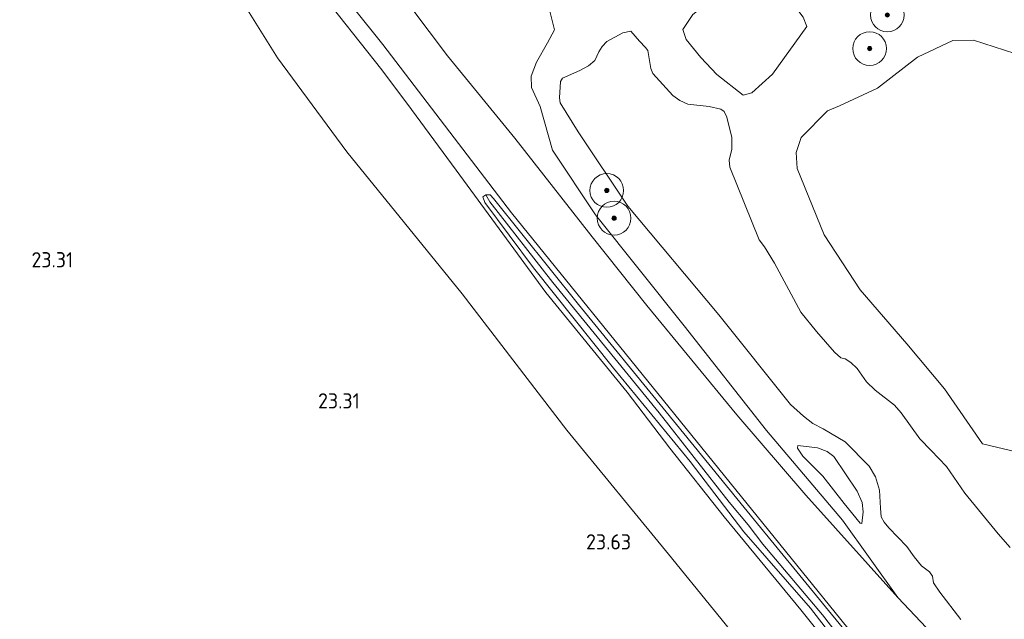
# Model space of a CAD drawing. Header units: metres. Extents: x 185049 to 189876, y 349292 to 352302.
# Tile 27 of 256: x 186213 to 186330, y 351220 to 351291. Entities that reach past the tile are written whole.
import ezdxf
from ezdxf.enums import TextEntityAlignment as Align

# ---------------------------------------------------------------- set-up
doc = ezdxf.new("R2010")
doc.units = ezdxf.units.M
for name, color, linetype, lineweight in [('B-WE-GR-BOOM-S', 90, 'Continuous', 25), ('B-WE-GR-GRAS-GV', 60, 'Continuous', 13), ('B-WE-GW-TALUD_KRUIN-G', 90, 'Continuous', 18), ('B-WE-GW-TALUD_TEEN-G', 90, 'Continuous', 18), ('B-WE-OG-WATER_GREPPEL-G', 160, 'Continuous', 18), ('B-WE-OG-WATER_POEL-GV', 7, 'Continuous', 18), ('B-WE-OG-WATER_SLOOT-G', 120, 'Continuous', 18), ('B-WE-VH-VERHARDING_ASFALT-GV', 252, 'Continuous', 18), ('X-XX-AL-HOOGTELABEL-S', 7, 'Continuous', 25)]:
    doc.layers.add(name, color=color, linetype=linetype, lineweight=lineweight)
doc.styles.add('NLCS-ISO-ANNOTATIVE-T18', font='NLCS-ISO.ttf', dxfattribs={"height": 1.8})

# ---------------------------------------------------------------- blocks, each defined once
blk = doc.blocks.new('SAL-HOOGTELABEL-SO')
at = {"color": 0, "linetype": 'ByBlock', "lineweight": -2, "style": 'NLCS-ISO-ANNOTATIVE-T18'}
blk.add_attdef('HOOGTE', text='', height=1.8, dxfattribs=at).set_placement((2.79, 0), align=Align.RIGHT)
blk = doc.blocks.new('SGR-BOOM_01-SO')
at = {"linetype": 'ByBlock', "lineweight": 18}
h = blk.add_hatch(color=0, dxfattribs=at)
h.dxf.hatch_style = 1
edge = h.paths.add_edge_path()
edge.add_arc((0, 0), 0.25, 0, 360)
at = {"color": 0, "linetype": 'ByBlock', "lineweight": 18}
for radius in [2, 0.25]:
    blk.add_circle((0, 0), radius, dxfattribs=at)

msp = doc.modelspace()

# ---------------------------------------------------------------- linework, layer by layer
at = {"layer": 'B-WE-GR-GRAS-GV'}
for points in [[(186300.748, 351214.752, 23.404), (186290.066, 351227.85, 23.484), (186278.031, 351242.562, 23.421), (186265.613, 351258.706, 23.427), (186251.945, 351275.526, 23.352), (186243.727, 351286.671, 23.22), (186234.816, 351300.91, 23.352), (186227.525, 351309.86, 23.375), (186220.695, 351319.463, 23.277), (186216.438, 351327.588, 23.283), (186212.168, 351336.738, 23.249)], [(186212.168, 351336.738, 23.249), (186216.438, 351327.588, 23.283), (186220.695, 351319.463, 23.277), (186227.525, 351309.86, 23.375), (186234.816, 351300.91, 23.352), (186243.727, 351286.671, 23.22), (186251.945, 351275.526, 23.352), (186265.613, 351258.706, 23.427), (186278.031, 351242.562, 23.421), (186290.066, 351227.85, 23.484), (186300.748, 351214.752, 23.404), (186311.683, 351198.738, 23.404), (186322.838, 351184.649, 23.432), (186331.221, 351174.969, 23.467), (186335.206, 351169.371, 23.495), (186337.995, 351164.82, 23.524), (186339.24, 351162.907, 23.541), (186343.1575, 351156.7348, 23.2898), (186355.1722, 351142.1436, 23.2972), (186363.4429, 351130.6842, 23.2739), (186325.504, 351022.9547, 23.1492)], [(186245.67, 351301.432, 26.971), (186256.207, 351288.259, 26.971), (186271.473, 351268.301, 26.918), (186290.158, 351245.244, 26.942), (186309.825, 351220.95, 27.061), (186327.191, 351199.524, 26.99)], [(186275.996, 351292.202, 26.595), (186276.563, 351289.975, 26.196), (186275.729, 351288.454, 26.255), (186274.439, 351286.159, 26.251), (186273.799, 351284.507, 26.213), (186273.832, 351283.162, 26.175), (186274.869, 351280.922, 26.486), (186276.333, 351275.745, 26.784), (186281.419, 351268.058, 26.797), (186291.91, 351254.919, 26.755), (186301.667, 351242.507, 26.872), (186310.682, 351231.895, 26.948), (186317.235, 351222.754, 26.977), (186306.355, 351234.846, 27.04), (186298.165, 351244.384, 27.023), (186287.5, 351257.341, 26.966), (186281.035, 351265.475, 26.977), (186271.848, 351277.154, 26.96), (186263.854, 351286.903, 26.966), (186252.773, 351301.663, 26.966)], [(186313.276, 351211.872, 26.88), (186305.775, 351221.283, 26.863), (186296.656, 351232.308, 26.926), (186290.226, 351240.425, 26.875), (186285.168, 351247.053, 26.886), (186275.523, 351258.875, 26.834), (186264.917, 351273.351, 26.834), (186259.614, 351280.544, 27.07), (186256.102, 351285.24, 27.018), (186250.937, 351291.744, 27.104)], [(186250.937, 351291.744, 27.104), (186256.102, 351285.24, 27.018), (186259.614, 351280.544, 27.07), (186264.917, 351273.351, 26.834), (186275.523, 351258.875, 26.834), (186285.168, 351247.053, 26.886), (186290.226, 351240.425, 26.875), (186296.656, 351232.308, 26.926), (186305.775, 351221.283, 26.863), (186313.276, 351211.872, 26.88)], [(186321.332, 351218.426, 26.966), (186317.235, 351222.754, 26.977), (186310.682, 351231.895, 26.948), (186301.667, 351242.507, 26.872), (186291.91, 351254.919, 26.755), (186281.419, 351268.058, 26.797), (186276.333, 351275.745, 26.784), (186274.869, 351280.922, 26.486), (186273.832, 351283.162, 26.175), (186273.799, 351284.507, 26.213), (186274.439, 351286.159, 26.251), (186275.729, 351288.454, 26.255), (186276.563, 351289.975, 26.196), (186275.996, 351292.202, 26.595)], [(186330.571, 351228.648, 24.837), (186329.13, 351230.262, 24.837), (186325.194, 351235.083, 24.837), (186323.036, 351238.254, 24.837), (186321.207, 351240.151, 24.837), (186319.871, 351241.535, 24.837), (186317.658, 351244.6, 24.837), (186316.85, 351245.539, 24.837), (186314.561, 351247.315, 24.837), (186313.541, 351248.274, 24.837), (186312.435, 351249.85, 24.837), (186311.697, 351250.578, 24.837), (186311.027, 351251.004, 24.837), (186310.516, 351251.13, 24.837), (186309.741, 351251.787, 24.837), (186307.615, 351254.234, 24.837), (186305.77, 351256.538, 24.837), (186302.651, 351262.362, 24.837), (186301.459, 351264.292, 24.837), (186300.809, 351265.108, 24.837), (186297.331, 351273.724, 24.837), (186297.264, 351274.554, 24.837), (186297.57, 351275.86, 24.837), (186297.558, 351277.238, 24.837), (186296.968, 351279.66, 24.837), (186296.67, 351280.297, 24.837), (186296.283, 351280.581, 24.837), (186294.907, 351280.923, 24.837), (186292.347, 351281.199, 24.837), (186291.413, 351281.627, 24.837), (186290.603, 351282.213, 24.837), (186288.194, 351284.802, 24.837), (186287.967, 351285.404, 24.837), (186287.623, 351287.525, 24.837), (186287.36, 351287.879, 24.837), (186286.639, 351288.642, 24.837), (186285.602, 351289.829, 24.837), (186284.665, 351289.639, 24.837), (186282.771, 351288.605, 24.837), (186282.203, 351288.007, 24.837), (186281.794, 351287.373, 24.837), (186281.331, 351286.368, 24.837), (186280.604, 351285.718, 24.837), (186279.577, 351285.175, 24.837), (186277.524, 351284.265, 24.837), (186277.275, 351283.86, 24.837), (186277.143, 351281.936, 24.837), (186277.247, 351281.352, 24.837), (186279.351, 351277.899, 24.837), (186285.266, 351269.113, 24.837), (186296.055, 351256.226, 24.837), (186304.54, 351245.61, 24.837), (186306.053, 351244.226, 24.837), (186307.162, 351243.356, 24.837), (186308.395, 351242.732, 24.837), (186311.02, 351241.184, 24.837), (186313.851, 351238.293, 24.837), (186314.588, 351237.036, 24.837), (186315.076, 351235.462, 24.837), (186315.19, 351233.324, 24.837), (186315.292, 351232.3, 24.837), (186315.624, 351231.645, 24.837), (186316.169, 351230.971, 24.837), (186317.259, 351229.889, 24.837), (186318.332, 351228.772, 24.837), (186319.174, 351227.549, 24.837), (186320.053, 351226.486, 24.837), (186321.021, 351225.775, 24.837), (186321.372, 351225.244, 24.837), (186321.475, 351224.484, 24.837), (186322.23, 351223.35, 24.837), (186324.724, 351220.143, 24.837)], [(186332.357, 351286.788, 28.354), (186326.237, 351288.775, 28.222), (186323.781, 351288.732, 28.302), (186319.587, 351286.737, 28.532), (186314.855, 351283.066, 28.618), (186310.342, 351280.966, 28.95), (186308.909, 351280.407, 28.962), (186305.805, 351277.241, 28.962), (186305.214, 351275.46, 29.025), (186305.312, 351273.552, 29.065), (186308.51, 351265.696, 28.991), (186312.792, 351259.195, 28.996), (186318.31, 351252.778, 28.87), (186322.791, 351247.46, 28.721), (186327.285, 351240.941, 28.193), (186332.106, 351239.7974, 27.9875)], [(186332.106, 351239.7974, 27.9875), (186327.285, 351240.941, 28.193), (186322.791, 351247.46, 28.721), (186318.31, 351252.778, 28.87), (186312.792, 351259.195, 28.996), (186308.51, 351265.696, 28.991), (186305.312, 351273.552, 29.065), (186305.214, 351275.46, 29.025), (186305.805, 351277.241, 28.962), (186308.909, 351280.407, 28.962), (186310.342, 351280.966, 28.95), (186314.855, 351283.066, 28.618), (186319.587, 351286.737, 28.532), (186323.781, 351288.732, 28.302), (186326.237, 351288.775, 28.222), (186332.357, 351286.788, 28.354)], [(186310.9984, 351218.7729, 26.8832), (186300.2838, 351231.8942, 26.8388), (186289.7866, 351244.7453, 26.8344), (186279.4065, 351257.4468, 26.8255), (186269.3308, 351270.0241, 26.7499), (186268.938, 351270.4521, 26.8477), (186268.4215, 351270.4465, 26.8521), (186268.0805, 351270.1997, 26.741), (186268.2949, 351269.5213, 26.7055), (186274.0534, 351261.7849, 26.7455), (186283.5564, 351249.8933, 26.7588), (186292.6529, 351238.8337, 26.8255), (186299.0088, 351230.5116, 26.8344), (186306.9123, 351221.4525, 26.8344), (186316.153, 351209.4934, 26.8744)], [(186316.153, 351209.4934, 26.8744), (186306.9123, 351221.4525, 26.8344), (186299.0088, 351230.5116, 26.8344), (186292.6529, 351238.8337, 26.8255), (186283.5564, 351249.8933, 26.7588), (186274.0534, 351261.7849, 26.7455), (186268.2949, 351269.5213, 26.7055), (186268.0805, 351270.1997, 26.741), (186268.4215, 351270.4465, 26.8521), (186268.8862, 351269.6146, 26.3988), (186276.3746, 351260.0377, 26.3499), (186288.9663, 351244.6222, 26.2566), (186297.2699, 351234.0269, 26.4299), (186299.5313, 351231.3463, 26.7944), (186301.2334, 351229.0474, 26.5321), (186308.3268, 351220.665, 26.4832), (186316.5973, 351210.0196, 26.4832)], [(186316.5973, 351210.0196, 26.4832), (186308.3268, 351220.665, 26.4832), (186301.2334, 351229.0474, 26.5321), (186299.5313, 351231.3463, 26.7944), (186297.2699, 351234.0269, 26.4299), (186288.9663, 351244.6222, 26.2566), (186276.3746, 351260.0377, 26.3499), (186268.8862, 351269.6146, 26.3988), (186268.4215, 351270.4465, 26.8521), (186268.938, 351270.4521, 26.8477), (186269.3308, 351270.0241, 26.7499), (186279.4065, 351257.4468, 26.8255), (186289.7866, 351244.7453, 26.8344), (186300.2838, 351231.8942, 26.8388), (186310.9984, 351218.7729, 26.8832)]]:
    msp.add_polyline3d(points, dxfattribs=at)
for points in [[(186299.934, 351282.531, 26.654), (186298.909, 351282.253, 26.665), (186295.811, 351284.703, 26.516), (186293.912, 351286.725, 26.504), (186292.155, 351288.852, 26.39), (186291.771, 351290.019, 26.447), (186292.945, 351291.816, 26.527), (186301.238, 351298.245, 25.85), (186302.263, 351298.346, 25.839), (186303.449, 351294.915, 25.736), (186306.048, 351291.477, 25.77), (186306.468, 351290.38, 25.896), (186302.381, 351284.746, 26.562)], [(186291.771, 351290.019, 26.447), (186292.155, 351288.852, 26.39), (186293.912, 351286.725, 26.504), (186295.811, 351284.703, 26.516), (186298.909, 351282.253, 26.665), (186299.934, 351282.531, 26.654), (186302.381, 351284.746, 26.562), (186306.468, 351290.38, 25.896), (186306.048, 351291.477, 25.77), (186303.449, 351294.915, 25.736), (186302.263, 351298.346, 25.839), (186301.238, 351298.245, 25.85), (186292.945, 351291.816, 26.527)], [(186313.13, 351232.89, 26.128), (186312.982, 351231.508, 26.128), (186312.776, 351231.547, 26.182), (186310.898, 351233.856, 26.144), (186308.366, 351237.112, 26.098), (186305.998, 351239.474, 26.22), (186305.368, 351240.408, 26.254), (186305.383, 351240.757, 26.266), (186307.721, 351240.449, 26.216), (186308.87, 351240.031, 26.186), (186309.682, 351239.459, 26.132), (186312.43, 351235.349, 26.161), (186313.045, 351234.002, 26.153)], [(186307.721, 351240.449, 26.216), (186305.383, 351240.757, 26.266), (186305.368, 351240.408, 26.254), (186305.998, 351239.474, 26.22), (186308.366, 351237.112, 26.098), (186310.898, 351233.856, 26.144), (186312.776, 351231.547, 26.182), (186312.982, 351231.508, 26.128), (186313.13, 351232.89, 26.128), (186313.045, 351234.002, 26.153), (186312.43, 351235.349, 26.161), (186309.682, 351239.459, 26.132), (186308.87, 351240.031, 26.186)]]:
    msp.add_polyline3d(points, close=True, dxfattribs=at)
at = {"layer": 'B-WE-GW-TALUD_KRUIN-G'}
for points in [[(186313.276, 351211.872, 26.88), (186305.775, 351221.283, 26.863), (186296.656, 351232.308, 26.926), (186290.226, 351240.425, 26.875), (186285.168, 351247.053, 26.886), (186275.523, 351258.875, 26.834), (186264.917, 351273.351, 26.834), (186259.614, 351280.544, 27.07), (186256.102, 351285.24, 27.018), (186250.937, 351291.744, 27.104), (186245.123, 351299.152, 26.949), (186239.801, 351306.045, 26.932), (186238.518, 351307.623, 26.909), (186235.503, 351312.952, 27.081), (186231.106, 351321.325, 27.184), (186226.327, 351331.219, 27.271), (186223.651, 351337.306, 27.282), (186222.73, 351340.737, 27.276), (186222.438, 351342.787, 27.184), (186222.584, 351343.864, 27.018)], [(186302.263, 351298.346, 25.839), (186303.449, 351294.915, 25.736), (186306.048, 351291.477, 25.77), (186306.468, 351290.38, 25.896)], [(186317.235, 351222.754, 26.977), (186310.682, 351231.895, 26.948), (186301.667, 351242.507, 26.872), (186291.91, 351254.919, 26.755), (186281.419, 351268.058, 26.797), (186276.333, 351275.745, 26.784), (186274.869, 351280.922, 26.486), (186273.832, 351283.162, 26.175), (186273.799, 351284.507, 26.213), (186274.439, 351286.159, 26.251), (186275.729, 351288.454, 26.255), (186276.563, 351289.975, 26.196)], [(186298.909, 351282.253, 26.665), (186295.811, 351284.703, 26.516), (186293.912, 351286.725, 26.504), (186292.155, 351288.852, 26.39)], [(186351.645, 351276.644, 27.924), (186350.029, 351280.865, 28.021), (186348.442, 351281.402, 28.01), (186346.271, 351281.747, 27.906), (186342.388, 351282.558, 28.004), (186339.284, 351283.596, 28.268), (186332.357, 351286.788, 28.354), (186326.237, 351288.775, 28.222), (186323.781, 351288.732, 28.302), (186319.587, 351286.737, 28.532), (186314.855, 351283.066, 28.618), (186310.342, 351280.966, 28.95), (186308.909, 351280.407, 28.962), (186305.805, 351277.241, 28.962), (186305.214, 351275.46, 29.025), (186305.312, 351273.552, 29.065), (186308.51, 351265.696, 28.991), (186312.792, 351259.195, 28.996), (186318.31, 351252.778, 28.87), (186322.791, 351247.46, 28.721), (186327.285, 351240.941, 28.193), (186332.106, 351239.7974, 27.9875)], [(186305.383, 351240.757, 26.266), (186307.721, 351240.449, 26.216), (186308.87, 351240.031, 26.186), (186309.682, 351239.459, 26.132), (186312.43, 351235.349, 26.161), (186313.045, 351234.002, 26.153), (186313.13, 351232.89, 26.128), (186312.982, 351231.508, 26.128)], [(186317.235, 351222.754, 26.977), (186321.332, 351218.426, 26.966), (186326.783, 351212.751, 26.96), (186330.508, 351208.39, 26.954), (186334.388, 351202.933, 26.994), (186337.51, 351197.816, 27), (186339.617, 351194.981, 26.994), (186342.254, 351192.055, 27), (186351.678, 351182.159, 26.977), (186358.551, 351174.393, 27.034), (186362.082, 351170.086, 27.012), (186363.63, 351168.596, 26.793)]]:
    msp.add_polyline3d(points, dxfattribs=at)
at = {"layer": 'B-WE-GW-TALUD_TEEN-G'}
for points in [[(186367.7529, 351134.3806, 23.5334), (186347.49, 351155.065, 23.507), (186342.178, 351160.139, 23.536), (186339.24, 351162.907, 23.541), (186337.995, 351164.82, 23.524), (186335.206, 351169.371, 23.495), (186331.221, 351174.969, 23.467), (186322.838, 351184.649, 23.432), (186311.683, 351198.738, 23.404), (186300.748, 351214.752, 23.404), (186290.066, 351227.85, 23.484), (186278.031, 351242.562, 23.421), (186265.613, 351258.706, 23.427), (186251.945, 351275.526, 23.352), (186243.727, 351286.671, 23.22), (186234.816, 351300.91, 23.352), (186227.525, 351309.86, 23.375), (186220.695, 351319.463, 23.277), (186216.438, 351327.588, 23.283), (186212.168, 351336.738, 23.249)], [(186292.155, 351288.852, 26.39), (186291.771, 351290.019, 26.447), (186292.945, 351291.816, 26.527), (186301.238, 351298.245, 25.85), (186302.263, 351298.346, 25.839)], [(186271.39, 351297.273, 26.813), (186273.32, 351294.262, 26.618), (186275.996, 351292.202, 26.595), (186276.563, 351289.975, 26.196)], [(186298.909, 351282.253, 26.665), (186299.934, 351282.531, 26.654), (186302.381, 351284.746, 26.562), (186306.468, 351290.38, 25.896)], [(186312.982, 351231.508, 26.128), (186312.776, 351231.547, 26.182), (186310.898, 351233.856, 26.144), (186308.366, 351237.112, 26.098), (186305.998, 351239.474, 26.22), (186305.368, 351240.408, 26.254), (186305.383, 351240.757, 26.266)]]:
    msp.add_polyline3d(points, dxfattribs=at)
at = {"layer": 'B-WE-OG-WATER_GREPPEL-G'}
msp.add_polyline3d([(186268.8862, 351269.6146, 26.3988), (186276.3746, 351260.0377, 26.3499), (186288.9663, 351244.6222, 26.2566), (186297.2699, 351234.0269, 26.4299), (186299.5313, 351231.3463, 26.7944), (186301.2334, 351229.0474, 26.5321), (186308.3268, 351220.665, 26.4832), (186316.5973, 351210.0196, 26.4832), (186325.8382, 351197.969, 26.141), (186333.8849, 351188.3853, 25.9855), (186341.3286, 351179.8955, 25.9188), (186347.5627, 351173.3853, 26.0166), (186352.1441, 351167.9243, 26.0877), (186356.3977, 351161.9708, 26.0166), (186360.1586, 351156.4326, 25.981), (186362.8131, 351152.6128, 25.9366), (186367.553, 351147.3535, 25.8995)], dxfattribs=at)
at = {"layer": 'B-WE-OG-WATER_POEL-GV'}
msp.add_polyline3d([(186324.724, 351220.143, 24.837), (186322.23, 351223.35, 24.837), (186321.475, 351224.484, 24.837), (186321.372, 351225.244, 24.837), (186321.021, 351225.775, 24.837), (186320.053, 351226.486, 24.837), (186319.174, 351227.549, 24.837), (186318.332, 351228.772, 24.837), (186317.259, 351229.889, 24.837), (186316.169, 351230.971, 24.837), (186315.624, 351231.645, 24.837), (186315.292, 351232.3, 24.837), (186315.19, 351233.324, 24.837), (186315.076, 351235.462, 24.837), (186314.588, 351237.036, 24.837), (186313.851, 351238.293, 24.837), (186311.02, 351241.184, 24.837), (186308.395, 351242.732, 24.837), (186307.162, 351243.356, 24.837), (186306.053, 351244.226, 24.837), (186304.54, 351245.61, 24.837), (186296.055, 351256.226, 24.837), (186285.266, 351269.113, 24.837), (186279.351, 351277.899, 24.837), (186277.247, 351281.352, 24.837), (186277.143, 351281.936, 24.837), (186277.275, 351283.86, 24.837), (186277.524, 351284.265, 24.837), (186279.577, 351285.175, 24.837), (186280.604, 351285.718, 24.837), (186281.331, 351286.368, 24.837), (186281.794, 351287.373, 24.837), (186282.203, 351288.007, 24.837), (186282.771, 351288.605, 24.837), (186284.665, 351289.639, 24.837), (186285.602, 351289.829, 24.837), (186286.639, 351288.642, 24.837), (186287.36, 351287.879, 24.837), (186287.623, 351287.525, 24.837), (186287.967, 351285.404, 24.837), (186288.194, 351284.802, 24.837), (186290.603, 351282.213, 24.837), (186291.413, 351281.627, 24.837), (186292.347, 351281.199, 24.837), (186294.907, 351280.923, 24.837), (186296.283, 351280.581, 24.837), (186296.67, 351280.297, 24.837), (186296.968, 351279.66, 24.837), (186297.558, 351277.238, 24.837), (186297.57, 351275.86, 24.837), (186297.264, 351274.554, 24.837), (186297.331, 351273.724, 24.837), (186300.809, 351265.108, 24.837), (186301.459, 351264.292, 24.837), (186302.651, 351262.362, 24.837), (186305.77, 351256.538, 24.837), (186307.615, 351254.234, 24.837), (186309.741, 351251.787, 24.837), (186310.516, 351251.13, 24.837), (186311.027, 351251.004, 24.837), (186311.697, 351250.578, 24.837), (186312.435, 351249.85, 24.837), (186313.541, 351248.274, 24.837), (186314.561, 351247.315, 24.837), (186316.85, 351245.539, 24.837), (186317.658, 351244.6, 24.837), (186319.871, 351241.535, 24.837), (186321.207, 351240.151, 24.837), (186323.036, 351238.254, 24.837), (186325.194, 351235.083, 24.837), (186329.13, 351230.262, 24.837), (186330.571, 351228.648, 24.837)], dxfattribs=at)
at = {"layer": 'B-WE-OG-WATER_SLOOT-G'}
for points in [[(186366.9931, 351146.7566, 26.9055), (186361.6775, 351152.6292, 27.0521), (186356.645, 351159.9719, 27.0432), (186351.9268, 351166.6739, 26.9499), (186346.9355, 351172.7086, 26.9766), (186341.8959, 351178.1474, 26.9766), (186333.7554, 351187.031, 26.9766), (186327.4095, 351194.7948, 26.8921), (186322.2498, 351201.4581, 26.8966), (186316.153, 351209.4934, 26.8744), (186306.9123, 351221.4525, 26.8344), (186299.0088, 351230.5116, 26.8344), (186292.6529, 351238.8337, 26.8255), (186283.5564, 351249.8933, 26.7588), (186274.0534, 351261.7849, 26.7455), (186268.2949, 351269.5213, 26.7055), (186268.0805, 351270.1997, 26.741), (186268.4215, 351270.4465, 26.8521), (186268.938, 351270.4521, 26.8477), (186269.3308, 351270.0241, 26.7499)], [(186269.3308, 351270.0241, 26.7499), (186279.4065, 351257.4468, 26.8255), (186289.7866, 351244.7453, 26.8344), (186300.2838, 351231.8942, 26.8388), (186310.9984, 351218.7729, 26.8832), (186322.4411, 351204.5039, 26.8877), (186333.0445, 351190.9283, 26.9455), (186338.7959, 351184.2125, 26.8699), (186345.9759, 351176.1636, 26.8655), (186350.551, 351171.4442, 26.8655), (186354.3809, 351166.5518, 26.8788), (186360.1251, 351157.978, 26.8832), (186368.0651, 351147.815, 26.8832)]]:
    msp.add_polyline3d(points, dxfattribs=at)
at = {"layer": 'B-WE-VH-VERHARDING_ASFALT-GV'}
for points in [[(186231.19, 351365.087, 27.147), (186229.836, 351364.085, 27.135), (186229.037, 351362.973, 27.139), (186228.804, 351361.647, 27.147), (186228.859, 351359.925, 27.118), (186229.395, 351357.488, 27.097), (186229.971, 351354.872, 27.076), (186231.411, 351344.851, 27.029), (186233.055, 351336.896, 26.983), (186235.392, 351330.051, 26.937), (186244.768, 351313.143, 26.897), (186252.773, 351301.663, 26.966), (186263.854, 351286.903, 26.966), (186271.848, 351277.154, 26.96), (186281.035, 351265.475, 26.977), (186287.5, 351257.341, 26.966), (186298.165, 351244.384, 27.023), (186306.355, 351234.846, 27.04), (186317.235, 351222.754, 26.977), (186321.332, 351218.426, 26.966)], [(186327.191, 351199.524, 26.99), (186309.825, 351220.95, 27.061), (186290.158, 351245.244, 26.942), (186271.473, 351268.301, 26.918), (186256.207, 351288.259, 26.971), (186245.67, 351301.432, 26.971), (186236.913, 351314.862, 26.971), (186229.359, 351329.4, 27.009), (186224.154, 351342.751, 27.004), (186222.656, 351347.876, 27.031), (186220.425, 351355.059, 27.073), (186218.991, 351358.051, 27.131), (186217.821, 351359.646, 27.102), (186216.726, 351360.426, 27.081), (186214.248, 351361.29, 27.047), (186212.181, 351361.493, 27.014)]]:
    msp.add_polyline3d(points, dxfattribs=at)

# ---------------------------------------------------------------- block references
at = {"layer": 'B-WE-GR-BOOM-S'}
for p in [(186316.011, 351291.752, 25.724), (186313.91, 351287.769, 26.596), (186282.753, 351270.961, 25.755), (186283.618, 351267.674, 26.065)]:
    msp.add_blockref('SGR-BOOM_01-SO', p, dxfattribs=at)
at = {"layer": 'X-XX-AL-HOOGTELABEL-S'}
for p, values in [((186216.718, 351261.848, 23.309), {'HOOGTE': '23.31'}), ((186250.691, 351245.134, 23.309), {'HOOGTE': '23.31'}), ((186282.844, 351228.428, 23.634), {'HOOGTE': '23.63'})]:
    msp.add_blockref('SAL-HOOGTELABEL-SO', p, dxfattribs=at).add_auto_attribs(values)

doc.saveas('drawing.dxf')
